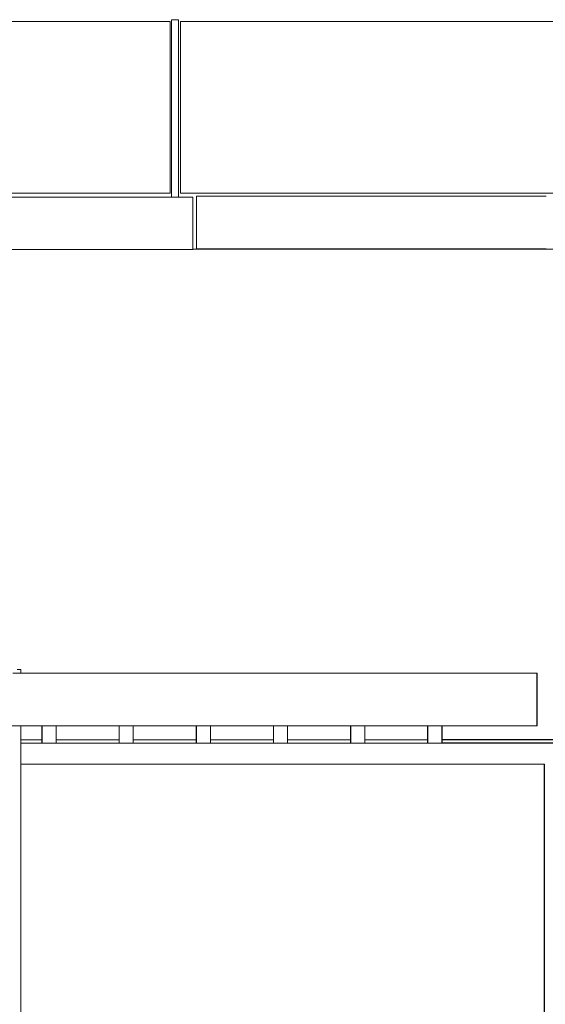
# Model space of a CAD drawing. Extents: x 169645 to 508157, y -5167 to 165945.
# Tile 80 of 130: x 180090 to 181588, y 147367 to 150177. Entities that reach past the tile are written whole.
import ezdxf

# ---------------------------------------------------------------- set-up
doc = ezdxf.new("R2010")
doc.units = 0
doc.header["$MEASUREMENT"] = 0
for name, color, linetype in [('Brise Soleil', 7, 'Continuous'), ('Doublages Inter', 7, 'Continuous'), ('Environnement', 7, 'Continuous'), ('Gardes corps', 7, 'Continuous'), ('Murs Périphériques', 7, 'Continuous'), ('Poteaux', 7, 'Continuous'), ('Toiture Terrasse', 7, 'Continuous')]:
    doc.layers.add(name, color=color, linetype=linetype)

msp = doc.modelspace()

# ---------------------------------------------------------------- linework, layer by layer
at = {"layer": 'Brise Soleil', "linetype": 'Continuous', "lineweight": 20}
for p, q in [((180069.5, 148312.3), (181565, 148312.3)), ((174507.8, 148162.3), (181565, 148162.3)), ((180153, 148162.3), (180153, 148112.3)), ((180153.6, 148162.3), (180153.6, 148112.3)), ((180193.6, 148162.3), (180193.6, 148112.3)), ((180373, 148162.3), (180373, 148112.3)), ((180373.6, 148162.3), (180373.6, 148112.3)), ((180413.6, 148162.3), (180413.6, 148112.3)), ((180593, 148162.3), (180593, 148112.3)), ((180593.6, 148162.3), (180593.6, 148112.3)), ((180633.6, 148162.3), (180633.6, 148112.3)), ((180813, 148162.3), (180813, 148112.3)), ((180813.6, 148162.3), (180813.6, 148112.3)), ((180853.6, 148162.3), (180853.6, 148112.3)), ((181033, 148162.3), (181033, 148112.3)), ((181033.6, 148162.3), (181033.6, 148112.3)), ((181073.6, 148162.3), (181073.6, 148112.3)), ((181253, 148162.3), (181253, 148112.3)), ((181253.6, 148162.3), (181253.6, 148112.3)), ((180153.6, 148112.3), (180153, 148112.3)), ((180193.6, 148112.3), (180153.6, 148112.3)), ((180373.6, 148112.3), (180373, 148112.3)), ((180413.6, 148112.3), (180373.6, 148112.3)), ((180593.6, 148112.3), (180593, 148112.3)), ((180633.6, 148112.3), (180593.6, 148112.3)), ((180813.6, 148112.3), (180813, 148112.3)), ((180853.6, 148112.3), (180813.6, 148112.3)), ((181033.6, 148112.3), (181033, 148112.3)), ((181073.6, 148112.3), (181033.6, 148112.3)), ((181253.6, 148112.3), (181253, 148112.3)), ((181293.6, 148112.3), (181253.6, 148112.3))]:
    msp.add_line(p, q, dxfattribs=at)
at = {"layer": 'Brise Soleil'}
for p, q in [((181565, 148162.3), (181565, 148312.3)), ((181293.6, 148162.3), (181293.6, 148112.3))]:
    msp.add_line(p, q, dxfattribs=at)
at = {"layer": 'Doublages Inter', "linetype": 'Continuous', "lineweight": 20}
for p, q in [((181586.4, 148052.4), (180092.8, 148052.4)), ((180092.8, 148052.3), (181586.4, 148052.3))]:
    msp.add_line(p, q, dxfattribs=at)
at = {"layer": 'Doublages Inter'}
msp.add_line((181586.4, 145022.4), (181586.4, 148052.4), dxfattribs=at)
at = {"layer": 'Environnement', "linetype": 'Continuous', "lineweight": 20}
for p, q in [((180522, 150177.3), (180542, 150177.3)), ((180522, 149671.1), (180522, 150177.3)), ((180542, 149671.1), (180542, 150177.3))]:
    msp.add_line(p, q, dxfattribs=at)
at = {"layer": 'Gardes corps', "linetype": 'Continuous', "lineweight": 20}
for p, q in [((180518.6, 150172.4), (178997.2, 150172.4)), ((180518.6, 149682.4), (180518.6, 150172.4)), ((182044.2, 150172.4), (180548.2, 150172.4)), ((180548.2, 150172.4), (180548.2, 149682.4)), ((178997.2, 149682.4), (180518.6, 149682.4)), ((180548.2, 149682.4), (182044.2, 149682.4))]:
    msp.add_line(p, q, dxfattribs=at)
at = {"layer": 'Murs Périphériques', "linetype": 'Continuous', "lineweight": 20}
for p, q in [((180583.6, 149522.4), (181645.9, 149522.4)), ((180153, 148122.4), (180092.8, 148122.4)), ((180373, 148122.4), (180193.6, 148122.4)), ((180593, 148122.4), (180413.6, 148122.4)), ((180813, 148122.4), (180633.6, 148122.4)), ((181033, 148122.4), (180853.6, 148122.4)), ((181253, 148122.4), (181073.6, 148122.4)), ((180153, 148112.4), (180092.8, 148112.4)), ((180373, 148112.4), (180193.6, 148112.4)), ((180593, 148112.4), (180413.6, 148112.4)), ((180813, 148112.4), (180633.6, 148112.4)), ((181033, 148112.4), (180853.6, 148112.4)), ((181253, 148112.4), (181073.6, 148112.4))]:
    msp.add_line(p, q, dxfattribs=at)
at = {"layer": 'Murs Périphériques'}
for p, q in [((181645.9, 148122.4), (181293.6, 148122.4)), ((181645.9, 148112.4), (181293.6, 148112.4))]:
    msp.add_line(p, q, dxfattribs=at)
at = {"layer": 'Poteaux', "linetype": 'Continuous', "lineweight": 20}
for p, q in [((180082.7, 148322.4), (180092.8, 148322.4)), ((180092.8, 148312.3), (180092.8, 148322.4)), ((180092.8, 144952.4), (180092.8, 148162.3))]:
    msp.add_line(p, q, dxfattribs=at)
at = {"layer": 'Toiture Terrasse', "linetype": 'Continuous', "lineweight": 20}
for p, q in [((179583.6, 149671.1), (180583.6, 149671.1)), ((180583.6, 149521.1), (180583.6, 149671.1)), ((180593.6, 149673.5), (181590.5, 149673.5)), ((180593.6, 149523.5), (180593.6, 149673.5)), ((180593.6, 149522.4), (180593.6, 149523.5)), ((180593.6, 149523.5), (181590.7, 149523.5)), ((179583.6, 149521.1), (180583.6, 149521.1)), ((180583.6, 149521.1), (180583.6, 149520.1))]:
    msp.add_line(p, q, dxfattribs=at)

doc.saveas('drawing.dxf')
